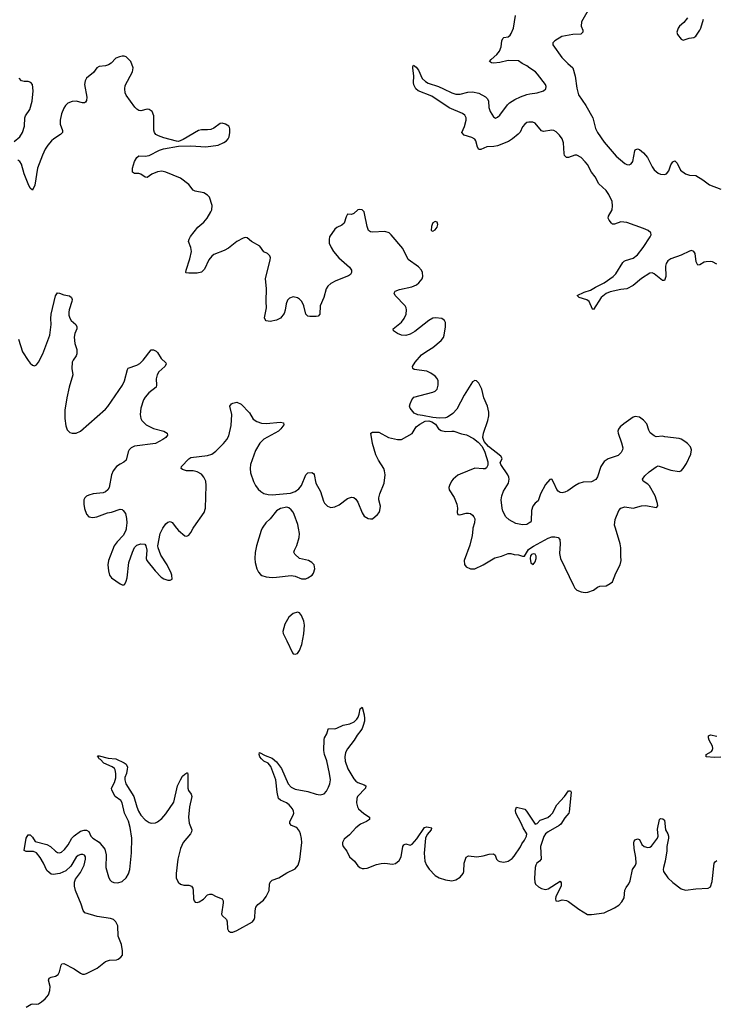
# Model space of a CAD drawing. Header units: inches. Extents: x 1682510 to 1839368, y 640758 to 791543.
# Tile 90 of 186: x 1705108 to 1711786, y 755438 to 764871. Entities that reach past the tile are written whole.
import ezdxf

# ---------------------------------------------------------------- set-up
doc = ezdxf.new("R2010")
doc.units = ezdxf.units.IN
doc.header["$MEASUREMENT"] = 0
for name, color, linetype in [('B7705', 7, 'Continuous'), ('B7706', 7, 'Continuous'), ('B7715', 7, 'Continuous'), ('B7716', 7, 'Continuous')]:
    doc.layers.add(name, color=color, linetype=linetype)

msp = doc.modelspace()

# ---------------------------------------------------------------- linework, layer by layer
at = {"layer": 'B7705', "color": 6}
for points, elevation in [([(1706130.2, 760000), (1706129.4, 759990.6), (1706122.9, 759970), (1706100.2, 759930), (1706041.5, 759870), (1706013.1, 759830), (1705960.9, 759690), (1705954.6, 759650), (1705958.7, 759590), (1705968.9, 759548.9), (1705990, 759523.8), (1706070, 759467.3), (1706090, 759457.3), (1706104, 759456), (1706110, 759456), (1706116.6, 759463.4), (1706130, 759491.3), (1706137.4, 759522.6), (1706154.5, 759670), (1706188.6, 759770), (1706210, 759814.9), (1706230, 759835.5), (1706270, 759850.6), (1706306.8, 759846.8), (1706318.8, 759830), (1706326.4, 759790), (1706319.5, 759710), (1706326, 759690), (1706406.3, 759590), (1706465.3, 759530), (1706490, 759516), (1706530, 759501.3), (1706550, 759500.5), (1706569, 759510), (1706566.3, 759550), (1706559.1, 759570), (1706523.1, 759650), (1706461.4, 759741.4), (1706435.3, 759810), (1706433.3, 759830), (1706454.8, 759950), (1706480.9, 759999.1), (1706481.6, 760000)], 700), ([(1706612.6, 760000), (1706630, 759978.3), (1706690, 759925.7), (1706710, 759922.6), (1706728.7, 759931.3), (1706750, 759959.5), (1706772.3, 760000)], 700), ([(1707433.9, 760000), (1707422.9, 759977.1), (1707379, 759830), (1707367, 759767), (1707363, 759710), (1707365.5, 759670), (1707380.2, 759610), (1707397.4, 759577.4), (1707416.7, 759556.7), (1707430, 759546.7), (1707470, 759535.2), (1707530, 759528.6), (1707570, 759529.3), (1707710, 759547.6), (1707750, 759540.3), (1707810, 759515.8), (1707850, 759515.6), (1707870, 759523.2), (1707910.7, 759549.3), (1707924.7, 759570), (1707938.7, 759610), (1707929.7, 759649.7), (1707910, 759671.5), (1707878, 759690), (1707790, 759709.6), (1707746.8, 759750), (1707737.4, 759770), (1707741.6, 759790), (1707766.7, 759833.3), (1707788.6, 759910), (1707789.3, 759950), (1707781.4, 760000)], 700), ([(1709453.7, 760000), (1709451, 759990), (1709445.5, 759930), (1709423.4, 759836.6), (1709370.4, 759690), (1709372.2, 759652.2), (1709388, 759630), (1709430, 759610.3), (1709470, 759610.3), (1709550, 759648.3), (1709664.3, 759715.7), (1709726, 759730), (1709790, 759757.7), (1709817.4, 759757.4), (1709850, 759747.6), (1709890, 759744.9), (1709930, 759730.8), (1709948.9, 759731.1), (1709985.1, 759794.9), (1710000, 759804.8)], 700), ([(1705170, 755409.7), (1705219.2, 755440.8), (1705230, 755443.8), (1705270, 755440.1), (1705290, 755444), (1705318.8, 755461.2), (1705351.1, 755490), (1705383.2, 755530), (1705398, 755570), (1705399.1, 755610), (1705385.3, 755670), (1705390.4, 755689.6), (1705410, 755698.6), (1705450, 755706.9), (1705475.6, 755724.4), (1705490.9, 755749.1), (1705506.1, 755813.9), (1705513, 755827), (1705530, 755830.8), (1705630, 755778.5), (1705690, 755735.5), (1705710, 755727.7), (1705730, 755727.2), (1705750, 755733.1), (1705850, 755785.1), (1705931.9, 755848.1), (1705970, 755860.6), (1706035.5, 755864.5), (1706051.1, 755870), (1706076.9, 755890), (1706093.3, 755910), (1706095.3, 755950), (1706083.2, 756010), (1706053.5, 756090), (1706047.9, 756190), (1706030, 756228.7), (1706006.8, 756250), (1705980.2, 756260.2), (1705850, 756280.8), (1705733.5, 756313.5), (1705716.7, 756336.7), (1705697.9, 756397.9), (1705643, 756530), (1705632.4, 756570), (1705633.5, 756610), (1705643.3, 756636.7), (1705690, 756700.5), (1705724.9, 756770), (1705739.6, 756830), (1705738.3, 756850), (1705730, 756866.6), (1705713.3, 756873.3), (1705693.9, 756873.9), (1705670, 756865), (1705650, 756847.9), (1705597.2, 756762.8), (1705550, 756717.2), (1705492.6, 756692.6), (1705430, 756680.5), (1705410, 756686.3), (1705390, 756699.7), (1705370, 756721.6), (1705337.7, 756790), (1705305.3, 756845.3), (1705270, 756888.5), (1705241.5, 756901.5), (1705170, 756902), (1705151.7, 756911.7), (1705170.8, 757029.2), (1705190, 757062.8), (1705210, 757060.5), (1705230, 757039.5), (1705257.7, 756997.7), (1705370, 756970.5), (1705402.1, 756950), (1705450, 756903.9), (1705470, 756892.2), (1705490, 756888.1), (1705510, 756894.8), (1705538.3, 756921.7), (1705573.9, 756966.1), (1705609.5, 757030), (1705629.2, 757050.8), (1705690, 757095.9), (1705726.8, 757106.8), (1705750, 757107.1), (1705770, 757094.4), (1705790.7, 757050.7), (1705808.4, 757030), (1705870, 756992.5), (1705923.5, 756923.5), (1705936.2, 756870), (1705934.7, 756750), (1705958.5, 756658.5), (1705974, 756630), (1705990, 756614.7), (1706010, 756604.2), (1706050, 756602.1), (1706090, 756615.5), (1706130, 756649.2), (1706152.2, 756687.8), (1706164, 756730), (1706180.9, 756890), (1706182.5, 757030), (1706168, 757132), (1706150, 757192.5), (1706113.4, 757270), (1706091.7, 757370), (1706076.5, 757390), (1706024.2, 757430), (1705992.8, 757490), (1705988.3, 757510), (1706017.6, 757562.4), (1706028.7, 757608.7), (1706031.1, 757651.1), (1706023.9, 757683.9), (1706016.3, 757696.3), (1705994.4, 757714.4), (1705915.6, 757750), (1705883.4, 757783.4), (1705869.8, 757790), (1705864.4, 757804.4), (1705854.5, 757810), (1705861.1, 757818.9), (1705870, 757820.3), (1705956.9, 757796.9), (1706030.9, 757790.9), (1706110, 757752.1), (1706130, 757737.4), (1706140.5, 757710), (1706138.9, 757690), (1706132.1, 757650), (1706117.4, 757610), (1706116.7, 757590), (1706127.2, 757550), (1706203.3, 757430), (1706230.6, 757330), (1706247.8, 757287.8), (1706269.7, 757250), (1706310, 757205.5), (1706350, 757179.9), (1706370, 757173.1), (1706410, 757176.8), (1706430, 757187), (1706470, 757219.6), (1706510, 757263.3), (1706584.5, 757375.5), (1706621.7, 757530), (1706650, 757590.2), (1706670, 757622.5), (1706690, 757642.2), (1706710, 757656.5), (1706715.6, 757655.6), (1706720.4, 757640.4), (1706719.9, 757510), (1706727.7, 757487.7), (1706752.8, 757450), (1706758, 757430), (1706736.1, 757330), (1706725.1, 757230), (1706733.1, 757173.1), (1706757.5, 757110), (1706756.4, 757090), (1706746, 757070), (1706676.4, 756990), (1706649.2, 756930), (1706624.1, 756830), (1706607.3, 756690), (1706608.9, 756648.9), (1706627.5, 756610), (1706650.9, 756590.9), (1706680.5, 756580.5), (1706730, 756578.3), (1706754.1, 756570), (1706767.4, 756550), (1706772.8, 756530), (1706774, 756450), (1706779.6, 756430), (1706790, 756415.8), (1706810, 756413.8), (1706830, 756420.7), (1706870, 756447.2), (1706910, 756485.6), (1706930, 756494.3), (1706950, 756493.2), (1706991.3, 756471.3), (1707049.5, 756449.5), (1707059.8, 756430), (1707060.4, 756410), (1707042.6, 756302.6), (1707047.9, 756287.9), (1707090.2, 756250), (1707096.8, 756230), (1707100.7, 756160.7), (1707110, 756141.6), (1707130, 756129), (1707150, 756130.2), (1707190, 756145.9), (1707340.8, 756230), (1707355, 756250), (1707361.9, 756270), (1707365.4, 756334.6), (1707373.6, 756370), (1707390, 756395.1), (1707444.8, 756435.2), (1707472.5, 756470), (1707501.4, 756530), (1707503.6, 756590), (1707510.6, 756610), (1707530, 756626.1), (1707593.5, 756650), (1707670, 756699.2), (1707750, 756737.7), (1707778, 756770), (1707795, 756825), (1707813.3, 756990), (1707810, 757026.6), (1707799.3, 757070), (1707790, 757096.4), (1707770, 757123.5), (1707754.7, 757134.7), (1707712.9, 757152.9), (1707697.2, 757170), (1707697.5, 757190), (1707729.4, 757250), (1707734.8, 757270), (1707733.2, 757290), (1707724.7, 757310), (1707692.7, 757350), (1707666.4, 757370), (1707610, 757394.5), (1707590.9, 757410.9), (1707576.3, 757470), (1707562.6, 757590), (1707515.9, 757715.9), (1707490, 757749.4), (1707450, 757767.5), (1707425.1, 757790), (1707409.9, 757810), (1707402.8, 757830), (1707407.3, 757850), (1707461.5, 757821.5), (1707530, 757795.5), (1707570, 757762.2), (1707618, 757698), (1707683.4, 757550), (1707710, 757517.7), (1707750, 757499.6), (1707870, 757477), (1707950, 757450.1), (1707990, 757445.1), (1708025.7, 757454.3), (1708050, 757478.9), (1708070, 757518.4), (1708080.6, 757550), (1708086.4, 757590), (1708079.2, 757650), (1708051.2, 757771.2), (1708030.3, 757830), (1708022.9, 757870), (1708026.3, 757973.7), (1708030.6, 757990), (1708052, 758028), (1708065.3, 758074.7), (1708070, 758080.2), (1708130, 758077.6), (1708150, 758082.6), (1708208.4, 758111.6), (1708273.5, 758126.5), (1708315, 758145), (1708341.1, 758170), (1708352.9, 758190), (1708363.6, 758216.4), (1708372.1, 758267.9), (1708390, 758286), (1708410, 758213), (1708414.9, 758174.9), (1708413.2, 758150), (1708401.3, 758110), (1708390, 758079.2), (1708378.3, 758061.7), (1708343.5, 758016.5), (1708316.1, 757970), (1708250, 757886), (1708231.5, 757850), (1708224.9, 757810), (1708230, 757767), (1708254, 757694), (1708310, 757599.1), (1708330, 757576.8), (1708350, 757562.8), (1708410, 757541), (1708427.3, 757530), (1708423, 757510), (1708348.1, 757430), (1708340.1, 757410), (1708337.4, 757370), (1708346.4, 757330), (1708357, 757310), (1708406.8, 757266.8), (1708463.2, 757230), (1708462.9, 757210), (1708432.1, 757190), (1708375.7, 757164.3), (1708331, 757130), (1708270, 757063.5), (1708220.1, 757019.9), (1708204.1, 756990), (1708202.3, 756970), (1708209, 756949), (1708245.2, 756905.2), (1708269.4, 756850), (1708317, 756810), (1708350, 756766.2), (1708370, 756749.3), (1708390, 756741), (1708410, 756738.2), (1708438.3, 756741.7), (1708530, 756776.6), (1708572.5, 756787.5), (1708610, 756789.4), (1708681.4, 756781.4), (1708710, 756787.1), (1708744.7, 756815.3), (1708764.9, 756850), (1708782.7, 756950), (1708790, 756966.2), (1708810, 756974.6), (1708850, 756963.3), (1708870, 756971.1), (1708915.3, 757024.7), (1708988.4, 757131.6), (1709010, 757138.9), (1709060.3, 757130), (1709054.7, 757125.3), (1709051.8, 757110), (1709013.6, 757066.4), (1708997.9, 757030), (1708987.2, 756887.2), (1708992.6, 756810), (1709006.8, 756770), (1709032.4, 756732.4), (1709090, 756672.4), (1709129.4, 756649.4), (1709190, 756630.3), (1709250, 756622.8), (1709290, 756631.4), (1709330, 756656.9), (1709359.8, 756690), (1709366, 756710), (1709369, 756790), (1709390, 756847.7), (1709410, 756861.5), (1709490, 756852.4), (1709550, 756861.3), (1709610, 756877.6), (1709650, 756879.7), (1709667.1, 756867.1), (1709679.7, 756830), (1709693.9, 756813.9), (1709710, 756806.8), (1709750, 756800.7), (1709790, 756809.2), (1709830, 756835.1), (1709850, 756856.3), (1709910, 756947.8), (1709923.2, 756976.8), (1709948.4, 757010), (1709967.2, 757050), (1709969.8, 757070), (1709933.7, 757130), (1709914.8, 757174.8), (1709863.2, 757270), (1709860.7, 757299.3), (1709870, 757328), (1709950, 757308.9), (1709967.7, 757290), (1710000, 757240.6)], 600)]:
    msp.add_lwpolyline(points, dxfattribs=dict(at, elevation=elevation))
at = {"layer": 'B7705', "color": 6, "elevation": 700}
msp.add_lwpolyline([(1707770, 759195.1), (1707730, 759182.4), (1707690, 759147.6), (1707650, 759079.5), (1707632.4, 759010), (1707634, 758990), (1707642.3, 758970), (1707670, 758921.6), (1707724.1, 758804.1), (1707730, 758795.8), (1707750, 758791.8), (1707770, 758800.3), (1707791.9, 758828.1), (1707813.2, 758886.8), (1707833.5, 758986.5), (1707838.6, 759070), (1707831.8, 759110), (1707810, 759161.6), (1707790, 759187.6)], close=True, dxfattribs=at)
at = {"layer": 'B7706', "color": 6}
for points, elevation in [([(1710000, 764408.1), (1709970, 764429.6), (1709926.5, 764450), (1709890, 764475.9), (1709790, 764479.3), (1709710, 764462.2), (1709650, 764455.4), (1709630, 764457.3), (1709613.1, 764470), (1709628.4, 764490), (1709683.4, 764536.6), (1709709.1, 764570), (1709724.4, 764610), (1709730.3, 764669.7), (1709738.9, 764690), (1709750, 764701.1), (1709790, 764705.7), (1709810, 764722.3), (1709820.9, 764739.1), (1709843.6, 764790), (1709862.2, 764910)], 600), ([(1710000, 760052.6), (1709970, 760036), (1709930, 760030.8), (1709865.2, 760045.2), (1709800.4, 760080.4), (1709769.8, 760109.8), (1709741.5, 760161.5), (1709732.8, 760190), (1709723.5, 760270), (1709729.8, 760310.2), (1709745, 760355), (1709793.1, 760430), (1709800.3, 760470), (1709796.5, 760490), (1709788.1, 760510), (1709722, 760610), (1709714, 760630), (1709728.7, 760650), (1709732, 760668), (1709721.2, 760690), (1709603, 760783), (1709559.5, 760830), (1709549.4, 760870), (1709553, 760910), (1709595.3, 761030), (1709604.8, 761075.2), (1709605.8, 761110), (1709593.4, 761170), (1709558.7, 761250), (1709538.6, 761330), (1709510, 761387.8), (1709488.7, 761410), (1709470, 761414), (1709450, 761402.4), (1709370, 761275.3), (1709299.1, 761140.9), (1709260.5, 761099.5), (1709210, 761064), (1709190, 761056.4), (1709133.5, 761053.5), (1709070, 761059.7), (1708970, 761080.7), (1708924.1, 761084.1), (1708890, 761101.2), (1708851.5, 761150), (1708844.5, 761170), (1708851.2, 761190), (1708866.9, 761230), (1708886.4, 761253.6), (1709070, 761302.7), (1709090, 761311.9), (1709110, 761331.8), (1709120.5, 761370), (1709118.5, 761410), (1709110, 761434.3), (1709090, 761457.6), (1709050, 761486.2), (1709010, 761502.9), (1708890, 761521.1), (1708876.4, 761530), (1708874.6, 761550), (1708898.4, 761590), (1708961.2, 761658.8), (1709010, 761696.3), (1709070, 761730.2), (1709150, 761796.9), (1709170, 761827), (1709178, 761850), (1709189.8, 761929.8), (1709189.7, 761969.7), (1709182, 761990), (1709154, 762010), (1709094.7, 762014.7), (1709070, 762011.4), (1709030, 761990.7), (1708897.5, 761882.5), (1708850, 761859.5), (1708810, 761846.5), (1708770, 761849.3), (1708730, 761863.8), (1708693.3, 761890), (1708689.8, 761910), (1708767.2, 761972.8), (1708794.7, 762010), (1708811.7, 762050), (1708816.8, 762090), (1708814.4, 762110), (1708803.7, 762130), (1708708.5, 762230), (1708699.7, 762250), (1708708.3, 762270), (1708750, 762286.4), (1708869.1, 762310.9), (1708911.5, 762330), (1708935.8, 762350), (1708965.7, 762390), (1708973.1, 762410), (1708970.8, 762450), (1708959.8, 762470), (1708930, 762502.7), (1708832.2, 762572.2), (1708780.3, 762680.3), (1708670, 762811.4), (1708650, 762828.3), (1708610, 762840.9), (1708490, 762835), (1708470, 762839.5), (1708452.1, 762852.1), (1708438, 762890), (1708414.6, 763014.6), (1708409.8, 763029.8), (1708390, 763049.6), (1708370, 763053.3), (1708350, 763049.7), (1708310, 763015.1), (1708290, 763005.4), (1708250, 763006.6), (1708236.7, 762983.3), (1708218.3, 762921.7), (1708197.9, 762902.1), (1708150, 762879.1), (1708130, 762863), (1708079.6, 762790), (1708073.5, 762766.5), (1708075.5, 762730), (1708093, 762690), (1708117.5, 762650), (1708166.5, 762590), (1708270, 762501.8), (1708289.3, 762470), (1708290.2, 762450), (1708278.6, 762430), (1708262, 762418), (1708140.3, 762370), (1708090, 762343.1), (1708061.1, 762318.9), (1708046.8, 762293.2), (1708022.7, 762210), (1707988.4, 762130), (1707985.5, 762050), (1707970, 762032.3), (1707950, 762026.3), (1707890, 762026.9), (1707870, 762031.8), (1707849.8, 762049.8), (1707833.5, 762130), (1707812.9, 762172.9), (1707790, 762194.4), (1707770, 762206), (1707730, 762214.6), (1707696.4, 762203.6), (1707676, 762184), (1707662.9, 762150), (1707652.5, 762087.5), (1707642.2, 762057.8), (1707608.4, 762011.6), (1707570, 761993.1), (1707510, 761979.1), (1707470, 761987.6), (1707460.1, 762000.1), (1707455.9, 762015.9), (1707475.6, 762110), (1707472.1, 762172.1), (1707474.8, 762294.8), (1707465, 762390), (1707510.9, 762570), (1707513.1, 762590), (1707506.9, 762610), (1707483.6, 762630), (1707448.7, 762648.7), (1707410, 762700.4), (1707330, 762744.7), (1707290, 762781.7), (1707270, 762783.9), (1707250, 762778.2), (1707190, 762745), (1707110, 762682), (1707070, 762658.4), (1706970, 762620.9), (1706950, 762607.2), (1706922.2, 762570), (1706878.9, 762481.1), (1706850, 762453.8), (1706810, 762442.6), (1706730, 762441.2), (1706705.2, 762445.2), (1706700.5, 762450), (1706703.7, 762470), (1706739.8, 762580.2), (1706754.2, 762650), (1706749, 762689), (1706727.7, 762747.7), (1706732.6, 762770), (1706745.8, 762794.2), (1706817.1, 762882.9), (1706873.3, 762930), (1706904.4, 762970), (1706940.7, 763030), (1706949.8, 763050), (1706953.3, 763090), (1706926.6, 763170), (1706910, 763190.8), (1706873.5, 763213.5), (1706790, 763229), (1706770, 763238), (1706730, 763290.9), (1706650, 763353.1), (1706509.3, 763410), (1706470, 763420.8), (1706430, 763415), (1706374, 763390), (1706330, 763359.7), (1706310, 763361.3), (1706269.8, 763389.8), (1706250, 763396.4), (1706210, 763398), (1706189.7, 763410), (1706189.8, 763449.8), (1706210, 763512), (1706230, 763552.2), (1706250, 763567.6), (1706310, 763563.5), (1706350, 763569.4), (1706450, 763619.8), (1706486.7, 763633.3), (1706630, 763660.8), (1706750, 763662.2), (1706893.1, 763653.1), (1707010, 763668.1), (1707066.1, 763693.9), (1707089.7, 763710), (1707107.2, 763730), (1707116.5, 763750), (1707123.7, 763790), (1707124.2, 763824.2), (1707119.7, 763839.7), (1707112.1, 763852.1), (1707082, 763870), (1707050, 763879.3), (1707030, 763876.1), (1706968.6, 763831.4), (1706940.8, 763819.2), (1706910, 763815.2), (1706850, 763816.8), (1706822.4, 763810), (1706676.2, 763723.8), (1706630, 763705.1), (1706610, 763706.6), (1706490, 763739.9), (1706438.3, 763758.3), (1706412.6, 763772.6), (1706399.9, 763790), (1706392.7, 763812.7), (1706393, 763950), (1706377.7, 763990), (1706350, 764012), (1706330, 764012.5), (1706270, 763999.1), (1706250, 764002.7), (1706232.7, 764012.7), (1706213.3, 764033.3), (1706130, 764148.4), (1706119.5, 764170), (1706114.8, 764210), (1706120.6, 764239.4), (1706189.1, 764370), (1706196.5, 764410), (1706173.2, 764470), (1706130, 764514.8), (1706110, 764522.3), (1706090, 764523.2), (1706063.6, 764516.4), (1706030, 764501.2), (1705984.4, 764455.6), (1705960.4, 764439.6), (1705930, 764430.4), (1705870, 764421.6), (1705849.3, 764410), (1705814.3, 764365.7), (1705749.5, 764310.5), (1705734.6, 764285.4), (1705728.2, 764250), (1705752.3, 764130), (1705750, 764097.6), (1705738.6, 764081.4), (1705730, 764075), (1705710, 764074.6), (1705650, 764089.3), (1705611.3, 764088.7), (1705570, 764071.6), (1705546.2, 764050), (1705530, 764022.6), (1705508.9, 763970), (1705495.6, 763910), (1705495.4, 763870), (1705518, 763810), (1705518, 763790), (1705500.2, 763770), (1705436.3, 763730), (1705412.3, 763710), (1705377.5, 763670), (1705352, 763630), (1705326.3, 763573.7), (1705280.2, 763450), (1705253.3, 763286.7), (1705230, 763237.6), (1705210, 763255.8), (1705190, 763297.7), (1705150, 763395.1), (1705125.6, 763485.6), (1705110, 763513.3), (1705090, 763524.1)], 700), ([(1710000, 763890.3), (1709990, 763890.7), (1709970, 763884.8), (1709949.6, 763870.4), (1709930, 763845.3), (1709905.3, 763794.7), (1709886.5, 763773.5), (1709831.6, 763728.4), (1709794.6, 763705.4), (1709690, 763661.4), (1709654.7, 763654.7), (1709587.5, 763652.5), (1709530, 763629), (1709510, 763628.7), (1709497.1, 763650), (1709481.8, 763710), (1709470, 763726.4), (1709442.7, 763742.7), (1709370, 763764.8), (1709346.2, 763790), (1709371.7, 763848.3), (1709388, 763910), (1709388.8, 763930), (1709376.4, 763956.4), (1709352.6, 763972.6), (1709225.7, 764025.7), (1709058.2, 764138.2), (1708927.2, 764190), (1708907.4, 764210), (1708888, 764248), (1708884.8, 764270), (1708887.4, 764330), (1708875.8, 764410), (1708876.6, 764423.4), (1708885.1, 764434.9), (1708910, 764416.9), (1708930, 764388), (1708967.9, 764307.9), (1708997.5, 764277.5), (1709023.1, 764263.1), (1709123.1, 764230), (1709172.6, 764210), (1709249.7, 764169.7), (1709290, 764157.4), (1709330, 764157.6), (1709403.9, 764176.1), (1709450, 764179.1), (1709510, 764166.3), (1709572.7, 764132.7), (1709592.9, 764112.9), (1709602.4, 764090), (1709605.4, 764030), (1709617.1, 763990), (1709650, 763939.7), (1709670, 763929.2), (1709690, 763937.5), (1709710, 763957.7), (1709783.4, 764056.6), (1709804.6, 764075.4), (1709853.4, 764106.6), (1709910, 764133.4), (1709970, 764154.7), (1710000, 764159.6)], 600), ([(1705056.6, 763703.4), (1705109.2, 763750), (1705135.6, 763790), (1705154.6, 763850), (1705156.7, 763930), (1705164.3, 763950), (1705204.7, 764010), (1705228.6, 764090), (1705238, 764190), (1705229.8, 764249.8), (1705214, 764270), (1705190, 764278.4), (1705150, 764279.3), (1705126.4, 764286.4), (1705103.5, 764310)], 700), ([(1705097.1, 761810), (1705135, 761690), (1705190, 761606), (1705210, 761579.1), (1705230, 761561.3), (1705250, 761554.9), (1705270, 761564), (1705290, 761590.3), (1705330, 761671.5), (1705396.9, 761850), (1705410.4, 761950), (1705406.1, 762010), (1705408.7, 762050), (1705450, 762226.8), (1705470, 762254.4), (1705490, 762251.6), (1705530, 762234.9), (1705584.9, 762224.9), (1705604.9, 762210), (1705610.2, 762190.2), (1705608.8, 762170), (1705582.6, 762090), (1705578.9, 762070), (1705581, 762041), (1705590, 762012.7), (1705603.2, 761990), (1705647.2, 761950), (1705657.6, 761930), (1705656.5, 761910), (1705636.4, 761863.6), (1705630.7, 761830), (1705637.3, 761770), (1705655.3, 761710), (1705655, 761670), (1705650.1, 761649.9), (1705620.7, 761610), (1705610.8, 761589.2), (1705607, 761530), (1705618.2, 761470), (1705581.2, 761350), (1705558.7, 761250), (1705541.7, 761130), (1705542.3, 761050), (1705550, 760981), (1705563.4, 760943.4), (1705590, 760917.6), (1705612, 760910), (1705650, 760910.2), (1705690, 760930.2), (1705930, 761139.8), (1705953.7, 761166.3), (1706095.4, 761370), (1706114.3, 761410), (1706140.3, 761519.7), (1706147.7, 761532.3), (1706230, 761560.2), (1706261.1, 761578.9), (1706293.3, 761610), (1706370, 761706.7), (1706390, 761709.2), (1706416.6, 761696.6), (1706430, 761683.1), (1706465.7, 761625.7), (1706510, 761584.7), (1706512.9, 761570), (1706498.3, 761550), (1706443, 761497), (1706427.6, 761470), (1706417.4, 761430), (1706420.2, 761370), (1706415.9, 761350), (1706345.1, 761294.9), (1706310, 761254), (1706295.9, 761230), (1706270.8, 761150), (1706262.7, 761090), (1706270.1, 761050.1), (1706279.7, 761030), (1706319.6, 760990), (1706390, 760955.1), (1706489.3, 760929.3), (1706522, 760910), (1706523.7, 760890), (1706508.8, 760870), (1706481.1, 760850), (1706410, 760811.4), (1706210, 760785), (1706175.8, 760770), (1706158.2, 760750), (1706148.4, 760730), (1706129.2, 760650.8), (1706107.6, 760632.4), (1706070, 760613.8), (1706035.6, 760590), (1706003.2, 760550), (1705988.1, 760511.9), (1705967.3, 760390), (1705954.4, 760365.6), (1705932.3, 760347.7), (1705910, 760339.3), (1705811.3, 760330), (1705770, 760316), (1705750, 760306), (1705732.4, 760290), (1705722.6, 760270), (1705722, 760230), (1705730, 760186.8), (1705750, 760133.4), (1705771, 760110), (1705810, 760103.6), (1705848.7, 760110), (1705950, 760148.2), (1705990, 760154.4), (1706070, 760182.8), (1706090, 760178), (1706101.6, 760170), (1706121.8, 760141.8), (1706132.6, 760092.6), (1706134.3, 760050), (1706130.2, 760000)], 700), ([(1706772.3, 760000), (1706777.8, 760010), (1706876.8, 760150), (1706890.6, 760190), (1706896.3, 760410), (1706891.3, 760450), (1706874.3, 760490), (1706850, 760515.6), (1706810, 760540.5), (1706770, 760548.7), (1706708.7, 760550), (1706670, 760560.4), (1706655.6, 760570), (1706660.5, 760590), (1706730, 760664.9), (1706750, 760677.1), (1706910, 760696.6), (1706951.3, 760708.7), (1706990, 760736), (1707061.8, 760810), (1707094.4, 760850), (1707114.2, 760885.8), (1707135.8, 760984.2), (1707142, 761090), (1707124.2, 761170), (1707138, 761190), (1707150, 761198.4), (1707190, 761206), (1707230, 761186.4), (1707310, 761104.9), (1707345.2, 761045.2), (1707380.2, 761020.2), (1707427.3, 761007.3), (1707470, 761002.8), (1707610, 761015.6), (1707638.8, 761010), (1707641.6, 760990), (1707612.8, 760950), (1707588.9, 760930), (1707450, 760852.1), (1707410, 760812.8), (1707370, 760745.1), (1707322.3, 760610), (1707317.5, 760570), (1707320.6, 760530), (1707350, 760446.7), (1707370, 760407.2), (1707393.8, 760373.8), (1707418.9, 760350), (1707450, 760332), (1707490, 760321.2), (1707530, 760319.8), (1707704.4, 760335.6), (1707750, 760350.2), (1707784.9, 760375.1), (1707810, 760408.8), (1707850, 760511.8), (1707870, 760530.7), (1707910, 760533.1), (1707923.5, 760523.5), (1707930, 760512.4), (1707948.5, 760430), (1707990.6, 760350), (1708019.6, 760259.6), (1708030, 760240.9), (1708059.5, 760210), (1708090, 760198), (1708130, 760203.2), (1708170, 760221.9), (1708250, 760282.8), (1708290, 760295.3), (1708310, 760292.1), (1708330, 760277.8), (1708348.7, 760250), (1708390, 760148), (1708410, 760115.5), (1708450, 760092.7), (1708470, 760088.4), (1708490, 760090.4), (1708537.6, 760130), (1708552.8, 760150), (1708560.5, 760170), (1708566, 760210), (1708552.6, 760270), (1708552.4, 760290), (1708562.2, 760330), (1708603.2, 760430), (1708612.2, 760510), (1708606.6, 760550), (1708597.8, 760570), (1708547.8, 760650), (1708522.4, 760702.4), (1708491, 760810), (1708475.6, 760910), (1708490, 760921.1), (1708550, 760918.8), (1708643, 760870), (1708730, 760849.4), (1708770, 760849.3), (1708870, 760905.5), (1708909.8, 760970.2), (1708943.3, 760996.7), (1708996.1, 761023.9), (1709030, 761028.4), (1709057.7, 761017.7), (1709094.7, 760994.7), (1709124.4, 760950), (1709150, 760934), (1709190, 760925.3), (1709249.5, 760930.5), (1709270, 760928), (1709342.3, 760902.3), (1709393.1, 760893.1), (1709459.9, 760859.9), (1709504, 760824), (1709540.9, 760780.9), (1709567.1, 760727.1), (1709594.6, 760634.6), (1709596.7, 760603.3), (1709583.4, 760576.6), (1709570.4, 760569.6), (1709550, 760567), (1709470, 760573.6), (1709330, 760517.1), (1709310, 760506.6), (1709264.9, 760470), (1709246.7, 760450), (1709227.2, 760410), (1709223.6, 760390), (1709225.9, 760365.9), (1709272.5, 760292.5), (1709298.8, 760230), (1709306.2, 760190), (1709303.7, 760150), (1709307.7, 760130), (1709328.7, 760128.7), (1709390, 760143.6), (1709410, 760144.4), (1709430, 760139), (1709450, 760124.6), (1709462, 760110), (1709470.2, 760090), (1709467, 760050), (1709453.7, 760000)], 700), ([(1707781.4, 760000), (1707775.7, 760035.7), (1707740.9, 760130), (1707730, 760152.3), (1707710, 760176.9), (1707690, 760194.7), (1707670, 760202), (1707610, 760187.9), (1707570, 760164.5), (1707509.6, 760090.4), (1707467.3, 760050), (1707438.8, 760010), (1707433.9, 760000)], 700), ([(1706481.6, 760000), (1706510, 760040.3), (1706530, 760057.4), (1706550, 760062.6), (1706570, 760053.4), (1706612.6, 760000)], 700)]:
    msp.add_lwpolyline(points, dxfattribs=dict(at, elevation=elevation))
at = {"layer": 'B7706', "color": 6, "elevation": 700}
msp.add_lwpolyline([(1709090, 762938), (1709070, 762924), (1709063, 762910), (1709054.8, 762890), (1709052, 762852), (1709070, 762846), (1709090, 762858), (1709110, 762882), (1709118, 762910), (1709110, 762932.7)], close=True, dxfattribs=at)
at = {"layer": 'B7715', "color": 6}
for points, elevation in [([(1710000, 759804.8), (1710033.1, 759826.9), (1710175.5, 759904.5), (1710210, 759915.3), (1710237.1, 759917.1), (1710268.9, 759908.9), (1710286.4, 759890), (1710290.2, 759850.2), (1710282.8, 759757.2), (1710293, 759710), (1710416.5, 759450), (1710430, 759426), (1710450, 759406.5), (1710491.3, 759388.7), (1710530, 759384.2), (1710553.6, 759386.4), (1710610, 759405.3), (1710646.1, 759433.9), (1710670, 759445.3), (1710730, 759446.4), (1710770, 759468.4), (1710790, 759486), (1710823.5, 759570), (1710865.1, 759650), (1710873.5, 759690), (1710869.8, 759730), (1710871.6, 759810), (1710865.3, 759850), (1710820.2, 760000)], 700), ([(1711830, 757805.1), (1711770, 757801.4), (1711689.6, 757810), (1711688.2, 757830), (1711739.2, 757860.8), (1711748.1, 757870), (1711753.1, 757890), (1711748.7, 757910), (1711719.2, 757970), (1711712.7, 757990), (1711712.6, 758010), (1711730, 758020.6), (1711790, 758006.1)], 600), ([(1710000, 757240.6), (1710050, 757164.1), (1710070, 757171.3), (1710097.5, 757202.5), (1710170, 757229), (1710198.1, 757250), (1710215, 757270), (1710256.9, 757350), (1710331.6, 757428.4), (1710370, 757482.8), (1710390, 757482.8), (1710395.1, 757470), (1710376.7, 757283.3), (1710371.4, 757270), (1710334.5, 757225.5), (1710296.5, 757163.5), (1710280.2, 757150), (1710174.2, 757090), (1710147.6, 757070), (1710133.8, 757046.2), (1710099.5, 756950), (1710107.7, 756830), (1710092.4, 756810), (1710067.3, 756790), (1710055.3, 756770), (1710050.6, 756750), (1710043.1, 756643.1), (1710045.2, 756610), (1710053.5, 756590), (1710082.6, 756562.6), (1710110, 756547), (1710150, 756537.4), (1710175.6, 756544.4), (1710290, 756619.5), (1710300.6, 756600.6), (1710298, 756570), (1710249.3, 756470), (1710244.9, 756450), (1710249.2, 756429.2), (1710270, 756426), (1710310, 756437.7), (1710350, 756433.8), (1710370, 756424.4), (1710470, 756350.2), (1710550, 756299.5), (1710590, 756297.3), (1710710, 756315.4), (1710810, 756363), (1710850.4, 756389.6), (1710881.2, 756418.8), (1710901.5, 756458.5), (1710910, 756530.4), (1710922.7, 756557.3), (1710947.9, 756592.1), (1710960, 756620), (1710982.7, 756730), (1711012.5, 756770), (1711019, 756790), (1711016.2, 756843.8), (1710999.1, 756930), (1710995.3, 756984.7), (1710999.4, 757000.6), (1711010, 757014.5), (1711030, 757022.4), (1711040.3, 757020.3), (1711050, 757017), (1711073, 756970), (1711094, 756950), (1711130, 756940.2), (1711150, 756943.6), (1711166.1, 756953.9), (1711222.3, 757030), (1711229.9, 757050), (1711223.3, 757116.7), (1711242.7, 757210), (1711250, 757217.7), (1711274.1, 757214.1), (1711290, 757203.1), (1711299.1, 757110), (1711323.1, 757070), (1711328.9, 757050), (1711329.3, 757030), (1711312.8, 756950), (1711311.9, 756908.1), (1711296.6, 756810), (1711279.1, 756750), (1711277.2, 756730), (1711281.7, 756710), (1711322, 756650), (1711370, 756603.7), (1711450, 756543.5), (1711490, 756530.8), (1711590, 756543.5), (1711708.6, 756551.4), (1711730, 756563.1), (1711746.6, 756613.4), (1711767, 756790), (1711775.4, 756804.6), (1711790, 756815.3)], 600)]:
    msp.add_lwpolyline(points, dxfattribs=dict(at, elevation=elevation))
at = {"layer": 'B7715', "color": 6, "elevation": 700}
msp.add_lwpolyline([(1710030, 759755.1), (1710013.2, 759746.8), (1710005.2, 759734.8), (1710001.6, 759710), (1710008.6, 759668.6), (1710030, 759651), (1710050, 759678.8), (1710059.1, 759710), (1710058.9, 759730), (1710050, 759749.3)], close=True, dxfattribs=at)
at = {"layer": 'B7716', "color": 6}
for points, elevation in [([(1710580.7, 764999.3), (1710495.4, 764850), (1710492.3, 764810), (1710507.5, 764770), (1710507.7, 764750), (1710487.7, 764732.3), (1710410, 764729.4), (1710305.7, 764710), (1710238.9, 764670), (1710219.6, 764650), (1710217.7, 764630), (1710304.6, 764510), (1710362.1, 764450), (1710410, 764408.3), (1710434.4, 764330), (1710450, 764214.4), (1710465.9, 764150), (1710536.8, 764050), (1710601.6, 763930), (1710628, 763830), (1710648.8, 763790), (1710710, 763697.5), (1710825.2, 763565.2), (1710910, 763494.5), (1710930, 763484.2), (1710950, 763480.8), (1710971.5, 763490), (1710986.9, 763513.1), (1711005.5, 763614.5), (1711010, 763625.5), (1711030, 763633.7), (1711050, 763627.6), (1711090, 763596.9), (1711126.2, 763550), (1711170, 763462.8), (1711190, 763433.4), (1711230, 763400.2), (1711250, 763391.6), (1711290, 763386.7), (1711310, 763393.1), (1711330, 763422.4), (1711350, 763479.6), (1711370, 763508.9), (1711390, 763517.4), (1711410, 763495.8), (1711441.6, 763430), (1711490, 763392.8), (1711530, 763380.7), (1711590, 763378.1), (1711657.6, 763337.6), (1711722.2, 763290), (1711830, 763247.3)], 600), ([(1711511, 764890), (1711474.5, 764845.5), (1711432.4, 764810), (1711419.5, 764790), (1711408.4, 764750), (1711414.9, 764730), (1711450, 764684.9), (1711470, 764673.4), (1711526.3, 764693.7), (1711570, 764700.4), (1711590, 764713), (1711630, 764770.6), (1711638.5, 764790), (1711662.7, 764877.3)], 700), ([(1710000, 764159.6), (1710070, 764171), (1710130.9, 764190), (1710152, 764210), (1710154, 764230), (1710147.4, 764250), (1710072.8, 764350), (1710053.2, 764370), (1710000, 764408.1)], 600), ([(1711790, 762529.3), (1711750, 762551.1), (1711730, 762555.6), (1711690, 762552.4), (1711670, 762547.3), (1711630, 762523.2), (1711610, 762519.3), (1711593.6, 762550), (1711582.3, 762630), (1711570, 762651.6), (1711550, 762658.9), (1711530, 762655.1), (1711450, 762615.5), (1711350, 762581.6), (1711320.4, 762559.6), (1711304.8, 762535.2), (1711298.5, 762510), (1711301.6, 762410), (1711290, 762374), (1711270, 762373), (1711190, 762435.6), (1711170, 762445.2), (1711150, 762442), (1711070, 762391.5), (1710990, 762325.5), (1710930, 762293.5), (1710870, 762287.7), (1710770, 762264.2), (1710730, 762247.6), (1710683.8, 762210), (1710610, 762095.1), (1710598.6, 762098.6), (1710569, 762170), (1710546.1, 762186.1), (1710472.3, 762210), (1710452.7, 762230), (1710518.8, 762261.2), (1710579.9, 762280.1), (1710628.3, 762310), (1710710, 762349.1), (1710798, 762410), (1710822.2, 762437.8), (1710890, 762544.4), (1710902.6, 762557.4), (1710914.8, 762565.2), (1710990, 762587.2), (1711030, 762619.4), (1711086.7, 762690), (1711151.9, 762790), (1711161.5, 762810), (1711160.2, 762830), (1711134.5, 762850), (1711089.5, 762870), (1710930, 762928.2), (1710870, 762933), (1710810, 762911.7), (1710790, 762913.3), (1710781.8, 762921.8), (1710758.6, 762950), (1710749.9, 762970), (1710752.3, 762990), (1710786.8, 763050), (1710792.5, 763087.5), (1710786.5, 763130), (1710756.2, 763196.2), (1710730, 763233.3), (1710659.4, 763299.4), (1710625.8, 763365.8), (1710588.8, 763410), (1710550, 763482.5), (1710530, 763509.9), (1710490, 763549.9), (1710450, 763573.1), (1710430, 763573), (1710370, 763551), (1710350, 763550.6), (1710339.5, 763559.5), (1710331.5, 763571.5), (1710328.2, 763588.2), (1710319.9, 763690), (1710310, 763729.6), (1710284.7, 763764.7), (1710250, 763796.5), (1710230, 763808.9), (1710210, 763813.2), (1710130, 763799.4), (1710110, 763806), (1710050, 763878.2), (1710029, 763889), (1710000, 763890.3)], 600), ([(1710820.2, 760000), (1710811.2, 760030), (1710817.4, 760082.6), (1710850.8, 760169.2), (1710870, 760190.2), (1710910, 760205.4), (1710990, 760193), (1711070, 760212.2), (1711110, 760215.8), (1711210, 760198.8), (1711217.5, 760202.5), (1711225.2, 760214.8), (1711223.7, 760236.3), (1711201.7, 760310), (1711145.3, 760405.3), (1711130, 760420.9), (1711086, 760450), (1711079.7, 760470), (1711100.2, 760499.8), (1711141.7, 760538.3), (1711210, 760587.3), (1711230, 760596.3), (1711350, 760555.3), (1711430, 760542.6), (1711451, 760549), (1711469.7, 760570.3), (1711500.6, 760619.4), (1711541.1, 760710), (1711548.2, 760750), (1711538, 760778), (1711509.7, 760810), (1711483.5, 760830), (1711450, 760852.7), (1711430, 760860.3), (1711294.5, 760874.5), (1711270, 760880.7), (1711210, 760875.8), (1711190, 760883), (1711152.7, 760912.7), (1711139.1, 760939.1), (1711119.3, 760999.3), (1711090, 761035.1), (1711050, 761064.2), (1711010, 761070.8), (1710990, 761063.9), (1710899.1, 761000.9), (1710865.2, 760970), (1710850, 760949.3), (1710843.9, 760930), (1710844.2, 760910), (1710878, 760818), (1710888.8, 760770), (1710886.6, 760750), (1710875.6, 760724.4), (1710844.1, 760695.9), (1710750, 760664.6), (1710710, 760638.5), (1710678.5, 760590), (1710648.7, 760491.3), (1710630, 760465.7), (1710590, 760444.3), (1710510, 760439.4), (1710470, 760426.3), (1710430, 760405.5), (1710362.8, 760357.2), (1710335.7, 760344.3), (1710310, 760338.8), (1710290, 760341.4), (1710270, 760354.2), (1710258.2, 760370), (1710230, 760435.1), (1710210, 760469.5), (1710190, 760467.3), (1710150, 760419.7), (1710101.3, 760330), (1710077.5, 760262.5), (1710050, 760240.5), (1710027.9, 760210), (1710016.2, 760170), (1710013.1, 760070), (1710004.8, 760055.2), (1710000, 760052.6)], 700)]:
    msp.add_lwpolyline(points, dxfattribs=dict(at, elevation=elevation))

doc.saveas('drawing.dxf')
